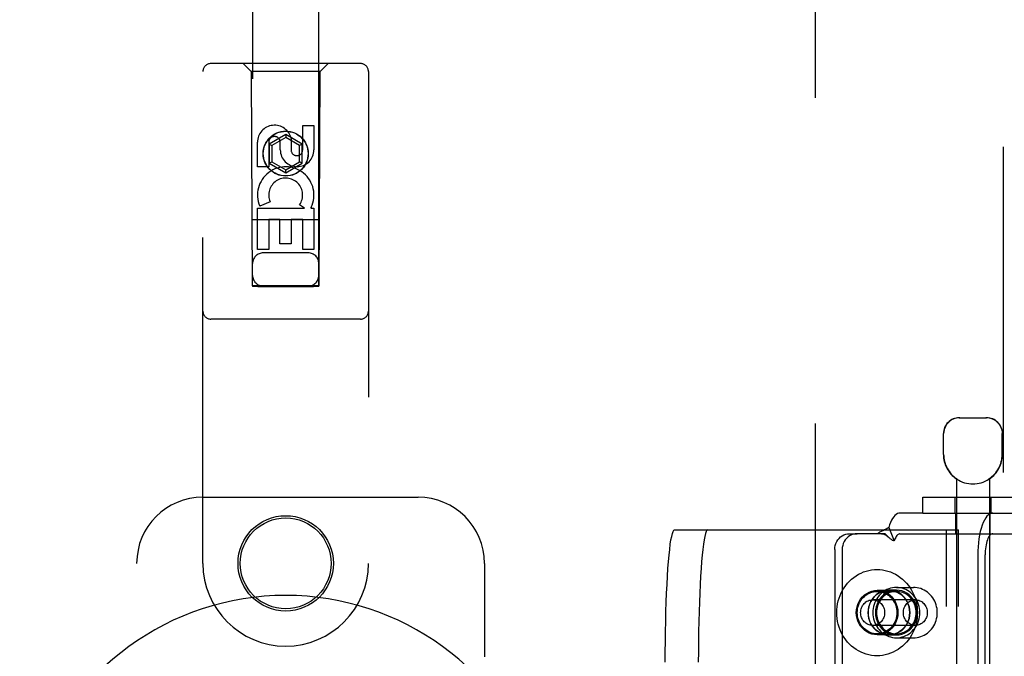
# Model space of a CAD drawing. Header units: inches. Extents: x 0 to 224, y 0 to 145.
# Tile 9 of 91: x 69.14 to 72.86, y 53.64 to 56.05. Entities that reach past the tile are written whole.
import ezdxf

# ---------------------------------------------------------------- set-up
doc = ezdxf.new("R2010")
doc.units = ezdxf.units.IN
doc.header["$LTSCALE"] = 12.302632
doc.header["$MEASUREMENT"] = 0
doc.linetypes.add('HIDDEN', pattern=[0.2, 0.1, -0.1])
doc.layers.add('DEFAULT_2', color=8, linetype='HIDDEN')
doc.layers.add('DOOR_3_ASSEMBLY', color=7, linetype='CONTINUOUS')

msp = doc.modelspace()

# ---------------------------------------------------------------- linework, layer by layer
at = {"layer": 'DEFAULT_2', "color": 8, "linetype": 'HIDDEN'}
for p, q in [((72.1439, 16.3824), (72.1439, 89.3524)), ((72.6861, 54.5424), (72.7891, 54.5424)), ((72.6261, 54.4039), (72.6261, 54.4824)), ((72.6271, 54.4039), (72.6271, 54.4824)), ((72.8481, 54.4039), (72.8481, 54.4824)), ((72.8491, 54.4039), (72.8491, 54.4824)), ((72.6751, 54.3115), (72.6751, 50.8424)), ((72.677, 54.3115), (72.6751, 54.3115)), ((72.677, 54.3115), (72.677, 54.3103)), ((72.7983, 54.3115), (72.7983, 54.3103)), ((72.8001, 54.3115), (72.7983, 54.3115)), ((72.8001, 54.3115), (72.8001, 50.8424)), ((72.5489, 54.1824), (72.5489, 54.2424)), ((72.5489, 54.2424), (72.9589, 54.2424)), ((72.6696, 54.2424), (72.6696, 54.1824)), ((72.8056, 54.2424), (72.8056, 54.1824)), ((72.5489, 54.1824), (72.4624, 54.1824)), ((72.5489, 54.1824), (72.9589, 54.1824)), ((72.6726, 54.1044), (72.6726, 54.1824)), ((72.8026, 54.1044), (72.8026, 54.1824)), ((71.6115, 54.1189), (72.6831, 54.1189)), ((72.4197, 54.1281), (72.4408, 54.0769)), ((72.6383, 51.3689), (72.6383, 54.1189)), ((72.6831, 51.3689), (72.6831, 54.1189)), ((72.2723, 54.1044), (72.3002, 54.1044)), ((72.406, 54.1044), (72.3002, 54.1044)), ((72.4079, 54.1025), (72.406, 54.1044)), ((72.4144, 54.0958), (72.4079, 54.1025)), ((72.4624, 54.1044), (72.9434, 54.1044)), ((72.2163, 54.0444), (72.2163, 51.4444)), ((72.2442, 54.0444), (72.2442, 51.4444)), ((72.7559, 54.0244), (72.7559, 53.3699)), ((72.7838, 53.3699), (72.7838, 54.0244)), ((72.4207, 53.8904), (72.3759, 53.8904)), ((72.3759, 53.8864), (72.4487, 53.8864)), ((72.4487, 53.8909), (72.4207, 53.8909)), ((72.4487, 53.9014), (72.5132, 53.9014)), ((72.5204, 53.8549), (72.3591, 53.8549)), ((72.5204, 53.7579), (72.3591, 53.7579)), ((72.3759, 53.7264), (72.4487, 53.7264)), ((72.4207, 53.7224), (72.3759, 53.7224)), ((72.4207, 53.7219), (72.4487, 53.7219)), ((72.4487, 53.7114), (72.5132, 53.7114))]:
    msp.add_line(p, q, dxfattribs=at)
for points in [[(72.6884, 54.5424), (72.6822, 54.5421), (72.6759, 54.5412), (72.6696, 54.5395), (72.6633, 54.5372), (72.6572, 54.5341), (72.6514, 54.5304), (72.6462, 54.526), (72.6415, 54.5211), (72.6372, 54.5155), (72.6337, 54.5094), (72.6308, 54.5029), (72.6287, 54.4961), (72.6275, 54.4893), (72.6271, 54.4824)], [(72.829, 54.526), (72.8238, 54.5304), (72.8181, 54.5341), (72.812, 54.5372), (72.8057, 54.5395), (72.7993, 54.5412), (72.7931, 54.5421), (72.7869, 54.5424)], [(72.829, 54.526), (72.8338, 54.5211), (72.838, 54.5155), (72.8416, 54.5094), (72.8444, 54.5029), (72.8465, 54.4961), (72.8477, 54.4893), (72.8481, 54.4824)], [(72.4624, 54.1824), (72.4576, 54.1818), (72.4528, 54.1801), (72.4481, 54.1772), (72.4434, 54.1732), (72.439, 54.1682), (72.4346, 54.1621), (72.4305, 54.1549), (72.4267, 54.1469), (72.4231, 54.138), (72.4197, 54.1281)], [(72.8125, 54.1824), (72.8069, 54.1816), (72.8015, 54.1793), (72.7961, 54.1756), (72.7908, 54.1703), (72.7858, 54.1637), (72.7811, 54.1557), (72.7766, 54.1465), (72.7725, 54.1361), (72.7687, 54.1246), (72.7654, 54.1121), (72.7626, 54.0988), (72.7602, 54.0848), (72.7583, 54.0702), (72.757, 54.0552), (72.7562, 54.0399), (72.7559, 54.0244)], [(71.5766, 53.6189), (71.5767, 53.6582), (71.577, 53.6971), (71.5776, 53.7356), (71.5783, 53.7734), (71.5792, 53.8102), (71.5804, 53.8459), (71.5817, 53.8801), (71.5832, 53.9128), (71.5849, 53.9436), (71.5868, 53.9724), (71.5888, 53.9991), (71.591, 54.0234), (71.5932, 54.0452), (71.5956, 54.0644), (71.5981, 54.0808), (71.6007, 54.0944), (71.6033, 54.105), (71.606, 54.1127), (71.6087, 54.1173), (71.6115, 54.1189)], [(71.7362, 54.1189), (71.7334, 54.1173), (71.7307, 54.1127), (71.728, 54.105), (71.7254, 54.0944), (71.7228, 54.0808), (71.7203, 54.0644), (71.7179, 54.0452), (71.7157, 54.0234), (71.7135, 53.9991), (71.7115, 53.9724), (71.7096, 53.9436), (71.7079, 53.9128), (71.7064, 53.8801), (71.7051, 53.8459), (71.7039, 53.8102), (71.703, 53.7734), (71.7022, 53.7356), (71.7017, 53.6971), (71.7014, 53.6582), (71.7013, 53.6189)], [(72.4197, 54.1281), (72.4167, 54.1257), (72.4135, 54.1236), (72.4102, 54.1216), (72.407, 54.1199), (72.4037, 54.1184), (72.4006, 54.117), (72.3975, 54.1156), (72.3945, 54.1143), (72.3914, 54.1128), (72.3883, 54.1113), (72.3854, 54.1096), (72.3826, 54.1078), (72.3802, 54.1061), (72.3781, 54.1044)], [(72.2163, 54.0444), (72.2168, 54.0523), (72.2182, 54.0599), (72.2205, 54.0673), (72.2238, 54.0744), (72.2279, 54.0809), (72.2327, 54.0868), (72.2382, 54.092), (72.2443, 54.0963), (72.2509, 54.0998), (72.2578, 54.1023), (72.2649, 54.1038), (72.2723, 54.1044)], [(72.3002, 54.1044), (72.2929, 54.1038), (72.2857, 54.1023), (72.2788, 54.0998), (72.2722, 54.0963), (72.2662, 54.092), (72.2606, 54.0868), (72.2558, 54.0809), (72.2517, 54.0744), (72.2485, 54.0673), (72.2461, 54.0599), (72.2447, 54.0523), (72.2442, 54.0444)], [(72.3928, 54.1044), (72.3937, 54.1044), (72.3956, 54.1042), (72.3975, 54.1039), (72.3993, 54.1035), (72.401, 54.103), (72.4026, 54.1024), (72.4043, 54.1017), (72.4059, 54.1009), (72.4075, 54.1), (72.4091, 54.0991), (72.4107, 54.098), (72.4123, 54.0969), (72.4139, 54.0957), (72.4154, 54.0944), (72.417, 54.093), (72.4186, 54.0916), (72.4192, 54.091)], [(72.4192, 54.091), (72.4167, 54.0934), (72.4144, 54.0958)], [(72.4408, 54.0769), (72.4388, 54.0775), (72.4367, 54.0782), (72.4346, 54.0792), (72.4324, 54.0804), (72.4301, 54.0819), (72.4279, 54.0835), (72.4257, 54.0852), (72.4235, 54.087), (72.4213, 54.089), (72.4192, 54.091)], [(72.4624, 54.1044), (72.46, 54.1041), (72.4575, 54.1032), (72.4551, 54.1018), (72.4528, 54.0997), (72.4505, 54.0972), (72.4484, 54.0941), (72.4463, 54.0905), (72.4443, 54.0864), (72.4425, 54.0819), (72.4408, 54.0769)], [(72.8125, 54.1044), (72.8097, 54.104), (72.8069, 54.1028), (72.8042, 54.1009), (72.8015, 54.0983), (72.799, 54.0949), (72.7966, 54.0909), (72.7943, 54.0862), (72.7922, 54.0809), (72.7903, 54.0751), (72.7887, 54.0688), (72.7872, 54.0621), (72.786, 54.055), (72.7851, 54.0476), (72.7844, 54.04), (72.784, 54.0322), (72.7838, 54.0244)], [(72.2238, 53.8064), (72.2241, 53.8175), (72.2252, 53.8286), (72.2269, 53.8395), (72.2294, 53.8503), (72.2326, 53.861), (72.2364, 53.8713), (72.2408, 53.8814), (72.2459, 53.8911), (72.2516, 53.9004), (72.2579, 53.9092), (72.2647, 53.9176), (72.2721, 53.9255), (72.2799, 53.9328), (72.2882, 53.9395), (72.2969, 53.9456), (72.3059, 53.9511), (72.3153, 53.9559), (72.325, 53.96), (72.3349, 53.9633), (72.345, 53.966), (72.3552, 53.9679), (72.3656, 53.969), (72.3759, 53.9694), (72.3863, 53.969), (72.3967, 53.9679), (72.4069, 53.966), (72.417, 53.9633), (72.4269, 53.96), (72.4366, 53.9559), (72.4459, 53.9511), (72.455, 53.9456), (72.4637, 53.9395), (72.472, 53.9328), (72.4798, 53.9255), (72.4871, 53.9176), (72.494, 53.9092), (72.5003, 53.9004), (72.506, 53.8911), (72.511, 53.8814), (72.5155, 53.8713), (72.5193, 53.861), (72.5225, 53.8503), (72.5249, 53.8395), (72.5267, 53.8286), (72.5278, 53.8175), (72.5281, 53.8064)], [(72.3759, 53.7224), (72.3656, 53.7231), (72.3556, 53.7252), (72.3459, 53.7288), (72.3367, 53.7336), (72.3282, 53.7397), (72.3205, 53.747), (72.3137, 53.7552), (72.308, 53.7644), (72.3035, 53.7742), (72.3002, 53.7846), (72.2982, 53.7954), (72.2975, 53.8064), (72.2982, 53.8173), (72.3002, 53.8281), (72.3035, 53.8385), (72.308, 53.8484), (72.3137, 53.8575), (72.3205, 53.8658), (72.3282, 53.873), (72.3367, 53.8791), (72.3459, 53.884), (72.3556, 53.8875), (72.3656, 53.8896), (72.3759, 53.8904)], [(72.3013, 53.8064), (72.3015, 53.8134), (72.3024, 53.8203), (72.3038, 53.8271), (72.3058, 53.8337), (72.3082, 53.8402), (72.3113, 53.8464), (72.3148, 53.8523), (72.3187, 53.8578), (72.3231, 53.8629), (72.3279, 53.8677), (72.3331, 53.8719), (72.3386, 53.8757), (72.3444, 53.8789), (72.3504, 53.8815), (72.3566, 53.8836), (72.363, 53.8852), (72.3694, 53.8861), (72.3759, 53.8864)], [(72.4207, 53.8909), (72.4104, 53.8901), (72.4003, 53.888), (72.3905, 53.8844), (72.3813, 53.8795), (72.3727, 53.8734), (72.365, 53.8661), (72.3582, 53.8578), (72.3524, 53.8486), (72.3479, 53.8387), (72.3445, 53.8282), (72.3425, 53.8174), (72.3418, 53.8064), (72.3425, 53.7953), (72.3445, 53.7845), (72.3479, 53.774), (72.3524, 53.7641), (72.3582, 53.7549), (72.365, 53.7466), (72.3727, 53.7393), (72.3813, 53.7332), (72.3905, 53.7283), (72.4003, 53.7247), (72.4104, 53.7226), (72.4207, 53.7219)], [(72.4207, 53.7224), (72.4104, 53.7231), (72.4004, 53.7252), (72.3907, 53.7288), (72.3815, 53.7336), (72.373, 53.7397), (72.3653, 53.747), (72.3585, 53.7552), (72.3528, 53.7644), (72.3483, 53.7742), (72.345, 53.7846), (72.343, 53.7954), (72.3423, 53.8064), (72.343, 53.8173), (72.345, 53.8281), (72.3483, 53.8385), (72.3528, 53.8484), (72.3585, 53.8575), (72.3653, 53.8658), (72.373, 53.873), (72.3815, 53.8791), (72.3907, 53.884), (72.4004, 53.8875), (72.4104, 53.8896), (72.4207, 53.8904)], [(72.4487, 53.9014), (72.4414, 53.901), (72.4341, 53.9001), (72.4269, 53.8985), (72.4199, 53.8962), (72.4131, 53.8934), (72.4065, 53.8899), (72.4002, 53.8859), (72.3942, 53.8813), (72.3886, 53.8763), (72.3834, 53.8707), (72.3787, 53.8647), (72.3744, 53.8583), (72.3707, 53.8516), (72.3675, 53.8445), (72.3648, 53.8372), (72.3627, 53.8297), (72.3612, 53.822), (72.3603, 53.8142), (72.36, 53.8064)], [(72.4487, 53.8909), (72.4383, 53.8901), (72.4283, 53.888), (72.4185, 53.8844), (72.4092, 53.8795), (72.4007, 53.8734), (72.3929, 53.8661), (72.3861, 53.8578), (72.3804, 53.8486), (72.3758, 53.8387), (72.3725, 53.8282), (72.3705, 53.8174), (72.3698, 53.8064), (72.3705, 53.7953), (72.3725, 53.7845), (72.3758, 53.774), (72.3804, 53.7641), (72.3861, 53.7549), (72.3929, 53.7466), (72.4007, 53.7393), (72.4092, 53.7332), (72.4185, 53.7283), (72.4283, 53.7247), (72.4383, 53.7226), (72.4487, 53.7219)], [(72.4487, 53.8864), (72.4425, 53.8861), (72.4364, 53.8853), (72.4304, 53.8839), (72.4244, 53.882), (72.4187, 53.8796), (72.4131, 53.8767), (72.4078, 53.8733), (72.4028, 53.8695), (72.3981, 53.8652), (72.3937, 53.8606), (72.3897, 53.8555), (72.3862, 53.8501), (72.383, 53.8444), (72.3803, 53.8385), (72.378, 53.8323), (72.3763, 53.826), (72.375, 53.8195), (72.3743, 53.813), (72.374, 53.8064)], [(72.3759, 53.8904), (72.3863, 53.8896), (72.3962, 53.8875), (72.4059, 53.884), (72.4151, 53.8791), (72.4237, 53.873), (72.4314, 53.8658), (72.4381, 53.8575), (72.4439, 53.8484), (72.4484, 53.8385), (72.4517, 53.8281), (72.4537, 53.8173), (72.4544, 53.8064), (72.4537, 53.7954), (72.4517, 53.7846), (72.4484, 53.7742), (72.4439, 53.7644), (72.4381, 53.7552), (72.4314, 53.747), (72.4237, 53.7397), (72.4151, 53.7336), (72.4059, 53.7288), (72.3962, 53.7252), (72.3863, 53.7231), (72.3759, 53.7224)], [(72.3759, 53.8864), (72.3824, 53.8861), (72.3889, 53.8852), (72.3953, 53.8836), (72.4015, 53.8815), (72.4075, 53.8789), (72.4133, 53.8757), (72.4188, 53.8719), (72.4239, 53.8677), (72.4287, 53.8629), (72.4332, 53.8578), (72.4371, 53.8523), (72.4406, 53.8464), (72.4436, 53.8402), (72.4461, 53.8337), (72.4481, 53.8271), (72.4495, 53.8203), (72.4503, 53.8134), (72.4506, 53.8064)], [(72.4207, 53.7219), (72.4311, 53.7226), (72.4412, 53.7247), (72.4509, 53.7283), (72.4602, 53.7332), (72.4688, 53.7393), (72.4765, 53.7466), (72.4833, 53.7549), (72.4891, 53.7641), (72.4936, 53.774), (72.4969, 53.7845), (72.4989, 53.7953), (72.4996, 53.8064), (72.4989, 53.8174), (72.4969, 53.8282), (72.4936, 53.8387), (72.4891, 53.8486), (72.4833, 53.8578), (72.4765, 53.8661), (72.4688, 53.8734), (72.4602, 53.8795), (72.4509, 53.8844), (72.4412, 53.888), (72.4311, 53.8901), (72.4207, 53.8909)], [(72.4207, 53.8904), (72.4311, 53.8896), (72.441, 53.8875), (72.4507, 53.884), (72.4599, 53.8791), (72.4685, 53.873), (72.4762, 53.8658), (72.4829, 53.8575), (72.4886, 53.8484), (72.4932, 53.8385), (72.4965, 53.8281), (72.4985, 53.8173), (72.4992, 53.8064), (72.4985, 53.7954), (72.4965, 53.7846), (72.4932, 53.7742), (72.4886, 53.7644), (72.4829, 53.7552), (72.4762, 53.747), (72.4685, 53.7397), (72.4599, 53.7336), (72.4507, 53.7288), (72.441, 53.7252), (72.4311, 53.7231), (72.4207, 53.7224)], [(72.5374, 53.8064), (72.5371, 53.8142), (72.5362, 53.822), (72.5347, 53.8297), (72.5326, 53.8372), (72.5299, 53.8445), (72.5267, 53.8516), (72.5229, 53.8583), (72.5187, 53.8647), (72.5139, 53.8707), (72.5088, 53.8763), (72.5032, 53.8813), (72.4972, 53.8859), (72.4909, 53.8899), (72.4843, 53.8934), (72.4775, 53.8962), (72.4705, 53.8985), (72.4633, 53.9001), (72.456, 53.901), (72.4487, 53.9014)], [(72.4487, 53.7219), (72.4591, 53.7226), (72.4691, 53.7247), (72.4789, 53.7283), (72.4881, 53.7332), (72.4967, 53.7393), (72.5045, 53.7466), (72.5113, 53.7549), (72.517, 53.7641), (72.5216, 53.774), (72.5249, 53.7845), (72.5269, 53.7953), (72.5276, 53.8064), (72.5269, 53.8174), (72.5249, 53.8282), (72.5216, 53.8387), (72.517, 53.8486), (72.5113, 53.8578), (72.5045, 53.8661), (72.4967, 53.8734), (72.4881, 53.8795), (72.4789, 53.8844), (72.4691, 53.888), (72.4591, 53.8901), (72.4487, 53.8909)], [(72.5234, 53.8064), (72.5231, 53.813), (72.5224, 53.8195), (72.5211, 53.826), (72.5193, 53.8323), (72.5171, 53.8385), (72.5144, 53.8444), (72.5112, 53.8501), (72.5076, 53.8555), (72.5036, 53.8606), (72.4993, 53.8652), (72.4946, 53.8695), (72.4895, 53.8733), (72.4842, 53.8767), (72.4787, 53.8796), (72.4729, 53.882), (72.467, 53.8839), (72.461, 53.8853), (72.4549, 53.8861), (72.4487, 53.8864)], [(72.6032, 53.8064), (72.6029, 53.8139), (72.6021, 53.8213), (72.6007, 53.8287), (72.5988, 53.8359), (72.5963, 53.8429), (72.5933, 53.8497), (72.5898, 53.8562), (72.5859, 53.8624), (72.5815, 53.8683), (72.5766, 53.8738), (72.5714, 53.8788), (72.5659, 53.8834), (72.56, 53.8875), (72.5539, 53.8911), (72.5475, 53.8942), (72.5409, 53.8968), (72.5341, 53.8988), (72.5272, 53.9002), (72.5202, 53.9011), (72.5132, 53.9014)], [(72.3138, 53.8064), (72.314, 53.8111), (72.3147, 53.8158), (72.3158, 53.8204), (72.3173, 53.8249), (72.3192, 53.8292), (72.3214, 53.8333), (72.3241, 53.8371), (72.3271, 53.8407), (72.3304, 53.8439), (72.3339, 53.8467), (72.3378, 53.8491), (72.3418, 53.8512), (72.346, 53.8528), (72.3503, 53.8539), (72.3547, 53.8546), (72.3591, 53.8549)], [(72.3591, 53.8549), (72.3635, 53.8546), (72.3679, 53.8539), (72.3722, 53.8528), (72.3764, 53.8512), (72.3804, 53.8491), (72.3842, 53.8467), (72.3878, 53.8439), (72.3911, 53.8407), (72.3941, 53.8371), (72.3967, 53.8333), (72.399, 53.8292), (72.4009, 53.8249), (72.4024, 53.8204), (72.4035, 53.8158), (72.4042, 53.8111), (72.4044, 53.8064)], [(72.4751, 53.8064), (72.4753, 53.8111), (72.476, 53.8158), (72.477, 53.8204), (72.4785, 53.8249), (72.4804, 53.8292), (72.4827, 53.8333), (72.4854, 53.8371), (72.4883, 53.8407), (72.4916, 53.8439), (72.4952, 53.8467), (72.499, 53.8491), (72.503, 53.8512), (72.5072, 53.8528), (72.5115, 53.8539), (72.5159, 53.8546), (72.5204, 53.8549)], [(72.5204, 53.8549), (72.5248, 53.8546), (72.5292, 53.8539), (72.5335, 53.8528), (72.5377, 53.8512), (72.5417, 53.8491), (72.5455, 53.8467), (72.5491, 53.8439), (72.5524, 53.8407), (72.5554, 53.8371), (72.558, 53.8333), (72.5603, 53.8292), (72.5622, 53.8249), (72.5637, 53.8204), (72.5648, 53.8158), (72.5654, 53.8111), (72.5656, 53.8064)], [(72.5281, 53.8064), (72.5278, 53.7952), (72.5267, 53.7842), (72.5249, 53.7732), (72.5225, 53.7624), (72.5193, 53.7518), (72.5155, 53.7414), (72.511, 53.7314), (72.506, 53.7217), (72.5003, 53.7124), (72.494, 53.7035), (72.4871, 53.6951), (72.4798, 53.6872), (72.472, 53.6799), (72.4637, 53.6732), (72.455, 53.6671), (72.4459, 53.6616), (72.4366, 53.6569), (72.4269, 53.6528), (72.417, 53.6494), (72.4069, 53.6468), (72.3967, 53.6449), (72.3863, 53.6437), (72.3759, 53.6434), (72.3656, 53.6437), (72.3552, 53.6449), (72.345, 53.6468), (72.3349, 53.6494), (72.325, 53.6528), (72.3153, 53.6569), (72.3059, 53.6616), (72.2969, 53.6671), (72.2882, 53.6732), (72.2799, 53.6799), (72.2721, 53.6872), (72.2647, 53.6951), (72.2579, 53.7035), (72.2516, 53.7124), (72.2459, 53.7217), (72.2408, 53.7314), (72.2364, 53.7414), (72.2326, 53.7518), (72.2294, 53.7624), (72.2269, 53.7732), (72.2252, 53.7842), (72.2241, 53.7952), (72.2238, 53.8064)], [(72.3759, 53.7264), (72.3694, 53.7267), (72.363, 53.7276), (72.3566, 53.7291), (72.3504, 53.7312), (72.3444, 53.7339), (72.3386, 53.7371), (72.3331, 53.7408), (72.3279, 53.7451), (72.3231, 53.7498), (72.3187, 53.7549), (72.3148, 53.7605), (72.3113, 53.7664), (72.3082, 53.7726), (72.3058, 53.779), (72.3038, 53.7857), (72.3024, 53.7925), (72.3015, 53.7994), (72.3013, 53.8064)], [(72.3591, 53.7579), (72.3547, 53.7581), (72.3503, 53.7588), (72.346, 53.76), (72.3418, 53.7616), (72.3378, 53.7636), (72.3339, 53.766), (72.3304, 53.7689), (72.3271, 53.7721), (72.3241, 53.7756), (72.3214, 53.7794), (72.3192, 53.7835), (72.3173, 53.7878), (72.3158, 53.7923), (72.3147, 53.7969), (72.314, 53.8016), (72.3138, 53.8064)], [(72.4044, 53.8064), (72.4042, 53.8016), (72.4035, 53.7969), (72.4024, 53.7923), (72.4009, 53.7878), (72.399, 53.7835), (72.3967, 53.7794), (72.3941, 53.7756), (72.3911, 53.7721), (72.3878, 53.7689), (72.3842, 53.766), (72.3804, 53.7636), (72.3764, 53.7616), (72.3722, 53.76), (72.3679, 53.7588), (72.3635, 53.7581), (72.3591, 53.7579)], [(72.36, 53.8064), (72.3603, 53.7985), (72.3612, 53.7907), (72.3627, 53.783), (72.3648, 53.7755), (72.3675, 53.7682), (72.3707, 53.7612), (72.3744, 53.7544), (72.3787, 53.748), (72.3834, 53.742), (72.3886, 53.7365), (72.3942, 53.7314), (72.4002, 53.7268), (72.4065, 53.7228), (72.4131, 53.7194), (72.4199, 53.7165), (72.4269, 53.7143), (72.4341, 53.7127), (72.4414, 53.7117), (72.4487, 53.7114)], [(72.374, 53.8064), (72.3743, 53.7997), (72.375, 53.7932), (72.3763, 53.7867), (72.378, 53.7804), (72.3803, 53.7742), (72.383, 53.7683), (72.3862, 53.7626), (72.3897, 53.7572), (72.3937, 53.7522), (72.3981, 53.7475), (72.4028, 53.7432), (72.4078, 53.7394), (72.4131, 53.736), (72.4187, 53.7331), (72.4244, 53.7307), (72.4304, 53.7288), (72.4364, 53.7275), (72.4425, 53.7266), (72.4487, 53.7264)], [(72.4506, 53.8064), (72.4503, 53.7994), (72.4495, 53.7925), (72.4481, 53.7857), (72.4461, 53.779), (72.4436, 53.7726), (72.4406, 53.7664), (72.4371, 53.7605), (72.4332, 53.7549), (72.4287, 53.7498), (72.4239, 53.7451), (72.4188, 53.7408), (72.4133, 53.7371), (72.4075, 53.7339), (72.4015, 53.7312), (72.3953, 53.7291), (72.3889, 53.7276), (72.3824, 53.7267), (72.3759, 53.7264)], [(72.4487, 53.7114), (72.456, 53.7117), (72.4633, 53.7127), (72.4705, 53.7143), (72.4775, 53.7165), (72.4843, 53.7194), (72.4909, 53.7228), (72.4972, 53.7268), (72.5032, 53.7314), (72.5088, 53.7365), (72.5139, 53.742), (72.5187, 53.748), (72.5229, 53.7544), (72.5267, 53.7612), (72.5299, 53.7682), (72.5326, 53.7755), (72.5347, 53.783), (72.5362, 53.7907), (72.5371, 53.7985), (72.5374, 53.8064)], [(72.4487, 53.7264), (72.4549, 53.7266), (72.461, 53.7275), (72.467, 53.7288), (72.4729, 53.7307), (72.4787, 53.7331), (72.4842, 53.736), (72.4895, 53.7394), (72.4946, 53.7432), (72.4993, 53.7475), (72.5036, 53.7522), (72.5076, 53.7572), (72.5112, 53.7626), (72.5144, 53.7683), (72.5171, 53.7742), (72.5193, 53.7804), (72.5211, 53.7867), (72.5224, 53.7932), (72.5231, 53.7997), (72.5234, 53.8064)], [(72.5204, 53.7579), (72.5159, 53.7581), (72.5115, 53.7588), (72.5072, 53.76), (72.503, 53.7616), (72.499, 53.7636), (72.4952, 53.766), (72.4916, 53.7689), (72.4883, 53.7721), (72.4854, 53.7756), (72.4827, 53.7794), (72.4804, 53.7835), (72.4785, 53.7878), (72.477, 53.7923), (72.476, 53.7969), (72.4753, 53.8016), (72.4751, 53.8064)], [(72.5132, 53.7114), (72.5202, 53.7117), (72.5272, 53.7125), (72.5341, 53.714), (72.5408, 53.716), (72.5474, 53.7185), (72.5538, 53.7216), (72.56, 53.7252), (72.5659, 53.7293), (72.5714, 53.7339), (72.5767, 53.739), (72.5815, 53.7444), (72.5859, 53.7503), (72.5898, 53.7565), (72.5933, 53.7631), (72.5963, 53.7698), (72.5988, 53.7769), (72.6007, 53.7841), (72.6021, 53.7914), (72.6029, 53.7989), (72.6032, 53.8064)], [(72.5656, 53.8064), (72.5654, 53.8016), (72.5648, 53.7969), (72.5637, 53.7923), (72.5622, 53.7878), (72.5603, 53.7835), (72.558, 53.7794), (72.5554, 53.7756), (72.5524, 53.7721), (72.5491, 53.7689), (72.5455, 53.766), (72.5417, 53.7636), (72.5377, 53.7616), (72.5335, 53.76), (72.5292, 53.7588), (72.5248, 53.7581), (72.5204, 53.7579)]]:
    msp.add_lwpolyline(points, dxfattribs=at)
for centre, radius, start, end in [((72.6861, 54.4824), 0.06, 90, 180), ((72.7891, 54.4824), 0.06, 0, 90), ((72.7376, 54.4039), 0.1115, 180, 235.907), ((72.7376, 54.4039), 0.1105, 180, 236.6915), ((72.7376, 54.4039), 0.1105, 303.3085, 360), ((72.7376, 54.4039), 0.1115, 304.093, 360), ((72.7376, 54.4039), 0.1115, 237.033, 302.967)]:
    msp.add_arc(centre, radius, start, end, dxfattribs=at)
at = {"layer": 'DOOR_3_ASSEMBLY', "color": 8, "linetype": 'HIDDEN'}
for p, q in [((72.8524, 90.0134), (72.8524, 15.7214)), ((70.0189, 89.0399), (70.0189, 55.0382)), ((70.2689, 55.0382), (70.2689, 89.0399)), ((70.4264, 55.8799), (69.8614, 55.8799)), ((70.0139, 55.8499), (69.9839, 55.8799)), ((70.2739, 55.8499), (70.3039, 55.8799)), ((69.8314, 53.9924), (69.8314, 55.8499)), ((70.0139, 55.8499), (70.0174, 55.0399)), ((70.2739, 55.8499), (70.0139, 55.8499)), ((70.2704, 55.0399), (70.2739, 55.8499)), ((70.4564, 55.8499), (70.4564, 53.9924)), ((70.208, 55.554), (70.208, 55.6464)), ((70.208, 55.6464), (70.2505, 55.6464)), ((70.2505, 55.6464), (70.2505, 55.554)), ((70.1439, 55.6117), (70.0814, 55.5756)), ((70.1439, 55.6002), (70.0914, 55.5699)), ((70.1439, 55.6117), (70.1439, 55.6002)), ((70.2064, 55.5756), (70.1439, 55.6117)), ((70.1964, 55.5699), (70.1439, 55.6002)), ((70.1645, 55.5964), (70.1645, 55.5501)), ((70.0372, 55.4901), (70.0372, 55.5826)), ((70.0797, 55.5826), (70.0797, 55.4901)), ((70.0814, 55.5756), (70.0814, 55.5035)), ((70.0814, 55.5756), (70.0914, 55.5699)), ((70.0914, 55.5699), (70.0914, 55.5092)), ((70.1235, 55.554), (70.1235, 55.5825)), ((70.2064, 55.5756), (70.1964, 55.5699)), ((70.1964, 55.5092), (70.1964, 55.5699)), ((70.2064, 55.5035), (70.2064, 55.5756)), ((70.0797, 55.4901), (70.0372, 55.4901)), ((70.0814, 55.5035), (70.0914, 55.5092)), ((70.0814, 55.5035), (70.1439, 55.4674)), ((70.0914, 55.5092), (70.1439, 55.4789)), ((70.1439, 55.4789), (70.1964, 55.5092)), ((70.1439, 55.4674), (70.2064, 55.5035)), ((70.2064, 55.5035), (70.1964, 55.5092)), ((70.1439, 55.4674), (70.1439, 55.4789)), ((70.0853, 55.3582), (70.0462, 55.3413)), ((70.2148, 55.3339), (70.1963, 55.3469)), ((70.24, 55.3374), (70.2382, 55.3339)), ((70.0372, 55.1777), (70.0372, 55.3339)), ((70.0372, 55.3339), (70.2148, 55.3339)), ((70.2382, 55.3339), (70.2505, 55.3339)), ((70.2505, 55.3339), (70.2505, 55.1777)), ((70.2715, 55.2899), (70.0163, 55.2899)), ((70.0797, 55.2912), (70.0797, 55.1777)), ((70.1221, 55.2912), (70.0797, 55.2912)), ((70.1221, 55.199), (70.1221, 55.2912)), ((70.1646, 55.2912), (70.1646, 55.199)), ((70.208, 55.2912), (70.1646, 55.2912)), ((70.208, 55.1777), (70.208, 55.2912)), ((70.1646, 55.199), (70.1221, 55.199)), ((70.0797, 55.1777), (70.0372, 55.1777)), ((70.2289, 55.1649), (70.0589, 55.1649)), ((70.2505, 55.1777), (70.208, 55.1777)), ((70.0174, 55.0399), (70.2704, 55.0399)), ((70.0197, 55.0412), (70.0212, 55.0412)), ((70.0212, 55.0412), (70.0262, 55.0413)), ((70.0262, 55.0381), (70.0212, 55.0382)), ((70.0262, 55.0413), (70.0389, 55.0413)), ((70.0389, 55.0381), (70.0262, 55.0381)), ((70.0389, 55.0413), (70.26, 55.0413)), ((70.0389, 55.0381), (70.2489, 55.0381)), ((70.2616, 55.0381), (70.2489, 55.0381)), ((70.26, 55.0413), (70.2655, 55.0412)), ((70.2665, 55.0382), (70.2616, 55.0381)), ((70.268, 55.0382), (70.2665, 55.0382)), ((70.4264, 54.9149), (69.8614, 54.9149)), ((69.8314, 54.2424), (70.6439, 54.2424)), ((69.5814, 51.7424), (69.5814, 53.9924)), ((70.8939, 53.9924), (70.8939, 53.6392))]:
    msp.add_line(p, q, dxfattribs=at)
for points in [[(70.0189, 55.0412), (70.019, 55.0412), (70.0193, 55.0412), (70.0197, 55.0412)], [(70.0212, 55.0382), (70.0197, 55.0382), (70.0193, 55.0382), (70.019, 55.0382), (70.0189, 55.0382)], [(70.2655, 55.0412), (70.2674, 55.0412), (70.268, 55.0412), (70.2685, 55.0412), (70.2688, 55.0412), (70.2689, 55.0412)], [(70.2689, 55.0382), (70.2688, 55.0382), (70.2685, 55.0382), (70.268, 55.0382)]]:
    msp.add_lwpolyline(points, dxfattribs=at)
for centre, radius in [((70.1439, 55.5399), 0.085), ((70.1439, 55.5399), 0.0845), ((70.1439, 53.9924), 0.18), ((70.1439, 53.9924), 0.1715)]:
    msp.add_circle(centre, radius, dxfattribs=at)
for centre, radius, start, end in [((69.8614, 55.8499), 0.03, 90, 180), ((70.4264, 55.8499), 0.03, 0, 90), ((70.1016, 55.5826), 0.0644, 12.2995, 180.0775), ((70.1016, 55.5826), 0.0219, 359.9011, 180), ((70.187, 55.554), 0.0635, 180, 360), ((70.1861, 55.554), 0.0219, 190.307, 360), ((70.144, 55.3836), 0.1065, 334.2636, 203.4027), ((70.144, 55.3836), 0.0639, 324.8895, 203.4026), ((70.0589, 55.1249), 0.04, 90, 180), ((70.2289, 55.1249), 0.04, 0, 90), ((70.0589, 55.0799), 0.04, 180, 270), ((70.2289, 55.0799), 0.04, 270, 360), ((69.8614, 54.9449), 0.03, 180, 270), ((70.4264, 54.9449), 0.03, 270, 360), ((69.8314, 53.9924), 0.25, 90, 180), ((70.6439, 53.9924), 0.25, 0, 90), ((70.1439, 53.9924), 0.3125, 180, 360)]:
    msp.add_arc(centre, radius, start, end, dxfattribs=at)
at = {"layer": 'DOOR_3_ASSEMBLY', "color": 7, "linetype": 'Continuous'}
msp.add_arc((70.1439, 52.8674), 1.0039, 305.5066, 234.4934, dxfattribs=at)

doc.saveas('drawing.dxf')
